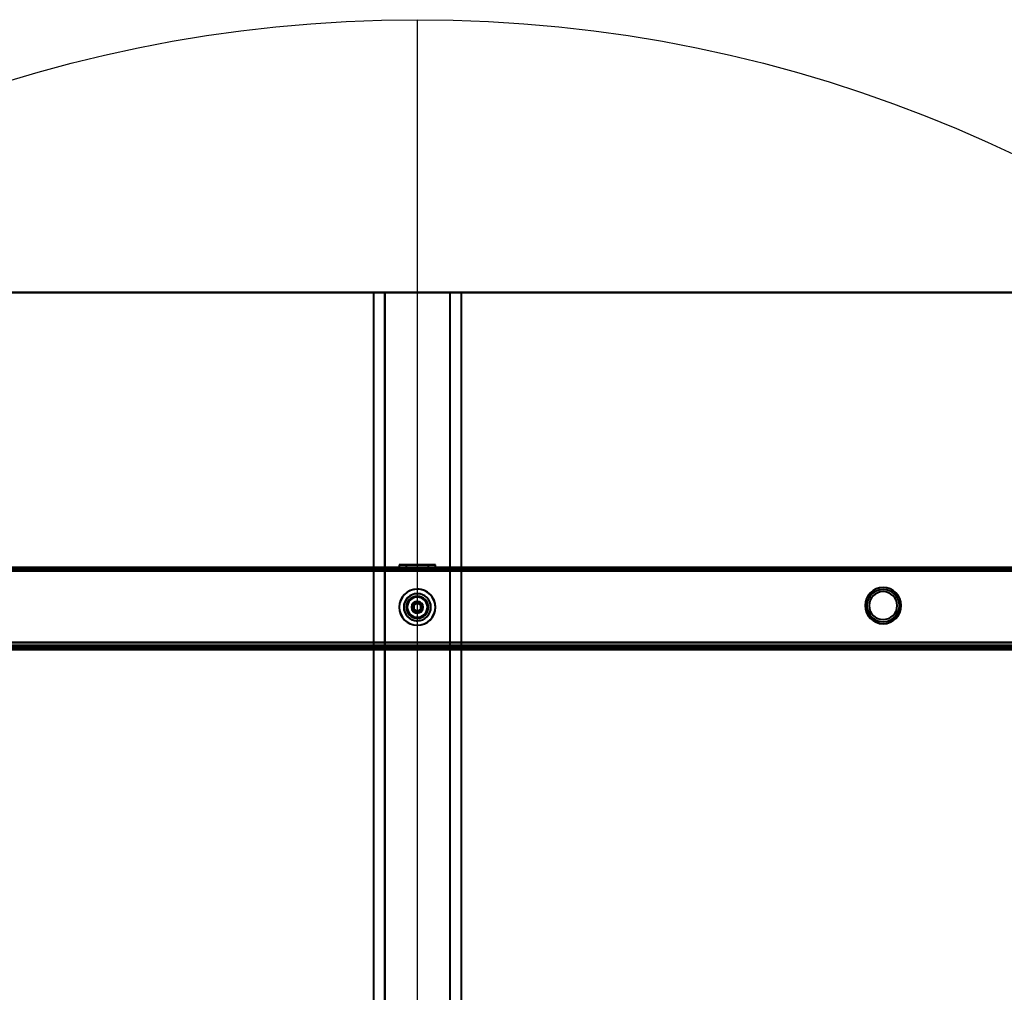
# Model space of a CAD drawing. Header units: millimetres. Extents: x -747 to 747, y -1110 to 610.
# Tile 86 of 93: x -175 to 258, y 182 to 610. Entities that reach past the tile are written whole.
import ezdxf

# ---------------------------------------------------------------- set-up
doc = ezdxf.new("R2010")
doc.units = ezdxf.units.MM
doc.layers.add('A-GENM', color=13, linetype='Continuous', lineweight=40)
doc.layers.add('G-IMPT', color=8, linetype='Continuous', lineweight=40)

# ---------------------------------------------------------------- blocks, each defined once
blk = doc.blocks.new('Nexa Toit - 1000-755047-Niveau de réf_')
at = {"layer": 'A-GENM'}
for p, q in [((705, 490), (-705, 490)), ((-705, 490), (705, 490)), ((-14.25, 490), (-19.25, 490)), ((-19.25, 490), (19.25, 490)), ((-19.25, 490), (-19.25, -490)), ((-19.25, 490), (-19.25, -490)), ((14.25, 490), (-14.25, 490)), ((-14.25, -490), (-14.25, 490)), ((-14.25, 490), (-14.25, -490)), ((19.25, 490), (14.25, 490)), ((14.25, 490), (14.25, -490)), ((14.25, 490), (14.25, -490)), ((19.25, 490), (19.25, -490)), ((19.25, 490), (19.25, -490))]:
    blk.add_line(p, q, dxfattribs=at)
blk = doc.blocks.new('NEXA 1000 CALQUES_dwg-755156-Niveau de réf_')
at = {"layer": 'G-IMPT'}
for p, q in [((584.4, 370), (-584.4, 370)), ((549.4, 370), (-549.4, 370)), ((-7.95, 371.1), (-7.95, 370)), ((-7.95, 371.1), (3.05, 371.1)), ((-7.95, 371.1), (-3.05, 371.1)), ((3.05, 371.1), (-7.95, 371.1)), ((-3.05, 370), (-7.95, 370)), ((3.05, 370), (-7.95, 370)), ((-7.95, 370), (7.95, 370)), ((-7.95, 370), (7.95, 370)), ((-6, 370), (-6, 369.5)), ((0, 370), (-6, 370)), ((0, 370), (-6, 370)), ((-6, 369.5), (0, 369.5)), ((-5.95, 370), (-5.95, 369.5)), ((-5.95, 370), (2.28, 370)), ((2.28, 369.5), (-5.95, 369.5)), ((-4.85, 371.1), (-4.85, 369.5)), ((-4.85, 371.1), (1.86, 371.1)), ((1.86, 371.1), (-4.85, 371.1)), ((4.85, 369.5), (-4.85, 369.5)), ((4.85, 369.5), (-4.85, 369.5)), ((-4.85, 369.5), (1.86, 369.5)), ((-3.05, 371.1), (7.95, 371.1)), ((7.95, 371.1), (-3.05, 371.1)), ((7.95, 370), (-3.05, 370)), ((-2.28, 370), (5.95, 370)), ((5.95, 369.5), (-2.28, 369.5)), ((-1.86, 371.1), (4.85, 371.1)), ((4.85, 371.1), (-1.86, 371.1)), ((-1.86, 369.5), (4.85, 369.5)), ((6, 370), (0, 370)), ((0, 369.5), (6, 369.5)), ((1.86, 369.5), (4.85, 369.5)), ((5.95, 369.5), (2.28, 369.5)), ((3.05, 371.1), (7.95, 371.1)), ((7.95, 370), (3.05, 370)), ((4.85, 369.5), (4.85, 371.1)), ((5.95, 369.5), (5.95, 370)), ((6, 369.5), (6, 370)), ((7.95, 370), (7.95, 371.1)), ((-548.9, 335), (548.9, 335)), ((548.9, 334.5), (-548.9, 334.5)), ((-161.6, 335.5), (-161.6, 335)), ((-160, 335.5), (-161.6, 335.5)), ((-161.6, 335.5), (-158.4, 335.5)), ((-161.6, 335.5), (-158.4, 335.5)), ((-161.6, 335), (-160, 335)), ((-158.4, 335), (-161.6, 335)), ((-158.4, 335), (-161.6, 335)), ((-158.4, 335.5), (-160, 335.5)), ((-158.4, 335.5), (-160, 335.5)), ((-160, 335), (-158.4, 335)), ((-160, 335), (-158.4, 335)), ((-158.4, 335), (-158.4, 335.5)), ((-94.6, 335.5), (-94.6, 335)), ((-93, 335.5), (-94.6, 335.5)), ((-94.6, 335.5), (-91.4, 335.5)), ((-94.6, 335.5), (-91.4, 335.5)), ((-94.6, 335), (-93, 335)), ((-91.4, 335), (-94.6, 335)), ((-91.4, 335), (-94.6, 335)), ((-91.4, 335.5), (-93, 335.5)), ((-91.4, 335.5), (-93, 335.5)), ((-93, 335), (-91.4, 335)), ((-93, 335), (-91.4, 335)), ((-91.4, 335), (-91.4, 335.5)), ((-6, 335.5), (-6, 335)), ((0, 335.5), (-6, 335.5)), ((-6, 335.5), (6, 335.5)), ((-6, 335.5), (6, 335.5)), ((6, 335), (-6, 335)), ((6, 335), (-6, 335)), ((-6, 335), (0, 335)), ((-4.45, 335.5), (-4.45, 335)), ((4.45, 335.5), (-4.45, 335.5)), ((4.45, 335.5), (-4.45, 335.5)), ((-4.45, 335.5), (1.7, 335.5)), ((-4.45, 335), (4.45, 335)), ((-4.45, 335), (4.45, 335)), ((-1.7, 335), (-4.45, 335)), ((1.7, 335), (-4.45, 335)), ((-2.55, 335.5), (-2.55, 335)), ((-2.55, 335.5), (2.55, 335.5)), ((-2.55, 335.5), (2.55, 335.5)), ((0.98, 335.5), (-2.55, 335.5)), ((2.55, 335), (-2.55, 335)), ((2.55, 335), (-2.55, 335)), ((-2.55, 335), (0.98, 335)), ((-2.55, 335), (-0.98, 335)), ((-2.1, 335), (-2.1, 334.5)), ((0, 335), (-2.1, 335)), ((0, 335), (-2.1, 335)), ((-2.1, 335), (2.1, 335)), ((-2.1, 335), (2.1, 335)), ((2.1, 334.5), (-2.1, 334.5)), ((2.1, 334.5), (-2.1, 334.5)), ((-2.1, 334.5), (0, 334.5)), ((-2.1, 334.5), (0, 334.5)), ((-1.7, 335.5), (4.45, 335.5)), ((4.45, 335), (-1.7, 335)), ((-1.6, 334.5), (-1.6, 334)), ((-1.6, 334.5), (1.6, 334.5)), ((-1.6, 334.5), (1.6, 334.5)), ((0, 334.5), (-1.6, 334.5)), ((0, 334.5), (-1.6, 334.5)), ((-1.6, 334), (0, 334)), ((-1.6, 334), (0, 334)), ((1.6, 334), (-1.6, 334)), ((1.6, 334), (-1.6, 334)), ((2.55, 335.5), (-0.98, 335.5)), ((-0.98, 335), (2.55, 335)), ((6, 335.5), (0, 335.5)), ((6, 335.5), (0, 335.5)), ((2.1, 335), (0, 335)), ((0, 335), (6, 335)), ((0, 335), (6, 335)), ((1.6, 334.5), (0, 334.5)), ((0, 334.5), (2.1, 334.5)), ((0, 334), (1.6, 334)), ((2.55, 335.5), (0.98, 335.5)), ((1.6, 334), (1.6, 334.5)), ((1.7, 335.5), (4.45, 335.5)), ((2.1, 334.5), (2.1, 335)), ((2.55, 335), (2.55, 335.5)), ((4.45, 335), (4.45, 335.5)), ((6, 335), (6, 335.5)), ((85.4, 335.5), (85.4, 335)), ((87, 335.5), (85.4, 335.5)), ((85.4, 335.5), (88.6, 335.5)), ((85.4, 335.5), (88.6, 335.5)), ((85.4, 335), (87, 335)), ((88.6, 335), (85.4, 335)), ((88.6, 335), (85.4, 335)), ((88.6, 335.5), (87, 335.5)), ((88.6, 335.5), (87, 335.5)), ((87, 335), (88.6, 335)), ((87, 335), (88.6, 335)), ((88.6, 335), (88.6, 335.5)), ((168.4, 335.5), (168.4, 335)), ((170, 335.5), (168.4, 335.5)), ((168.4, 335.5), (171.6, 335.5)), ((168.4, 335.5), (171.6, 335.5)), ((168.4, 335), (170, 335)), ((171.6, 335), (168.4, 335)), ((171.6, 335), (168.4, 335)), ((171.6, 335.5), (170, 335.5)), ((171.6, 335.5), (170, 335.5)), ((170, 335), (171.6, 335)), ((170, 335), (171.6, 335)), ((171.6, 335), (171.6, 335.5)), ((196.5, 335.5), (196.5, 335)), ((198.1, 335.5), (196.5, 335.5)), ((196.5, 335.5), (199.7, 335.5)), ((196.5, 335.5), (199.7, 335.5)), ((196.5, 335), (198.1, 335)), ((199.7, 335), (196.5, 335)), ((199.7, 335), (196.5, 335)), ((199.7, 335.5), (198.1, 335.5)), ((199.7, 335.5), (198.1, 335.5)), ((198.1, 335), (199.7, 335)), ((198.1, 335), (199.7, 335)), ((199.7, 335), (199.7, 335.5))]:
    blk.add_line(p, q, dxfattribs=at)
at = {"layer": 'G-IMPT', "flags": 128}
for points in [[(-584.4, 370), (-292.2, 370), (0, 370), (292.2, 370), (584.4, 370)], [(-584.4, 370), (-292.2, 370), (0, 370), (292.2, 370), (584.4, 370)], [(584.4, 370), (292.2, 370), (0, 370), (-292.2, 370), (-584.4, 370)], [(584.4, 370), (292.2, 370), (0, 370), (-292.2, 370), (-584.4, 370)], [(584.4, 369.5), (292.2, 369.5), (0, 369.5), (-292.2, 369.5), (-584.4, 369.5)], [(-584.4, 369.4), (-292.2, 369.4), (0, 369.4), (292.2, 369.4), (584.4, 369.4)], [(-584.4, 369.4), (-292.2, 369.4), (0, 369.4), (292.2, 369.4), (584.4, 369.4)], [(584.4, 369.4), (292.2, 369.4), (0, 369.4), (-292.2, 369.4), (-584.4, 369.4)], [(-584, 369), (-292, 369), (0, 369), (292, 369), (584, 369)], [(584, 369), (292, 369), (0, 369), (-292, 369), (-584, 369)], [(-583.9, 369.5), (-291.95, 369.5), (0, 369.5), (291.95, 369.5), (583.9, 369.5)], [(-583.9, 369.5), (-291.95, 369.5), (0, 369.5), (291.95, 369.5), (583.9, 369.5)], [(583.9, 369.5), (291.95, 369.5), (0, 369.5), (-291.95, 369.5), (-583.9, 369.5)], [(583.9, 369.5), (291.95, 369.5), (0, 369.5), (-291.95, 369.5), (-583.9, 369.5)], [(-583.9, 369.5), (-291.95, 369.5), (0, 369.5), (291.95, 369.5), (583.9, 369.5)], [(583.9, 369.5), (291.95, 369.5), (0, 369.5), (-291.95, 369.5), (-583.9, 369.5)], [(583.9, 369), (291.95, 369), (0, 369), (-291.95, 369), (-583.9, 369)], [(-583.9, 369), (-291.95, 369), (0, 369), (291.95, 369), (583.9, 369)], [(549.4, 370), (274.7, 370), (0, 370), (-274.7, 370), (-549.4, 370)], [(-549.4, 370), (-274.7, 370), (0, 370), (274.7, 370), (549.4, 370)], [(549.4, 370), (274.7, 370), (0, 370), (-274.7, 370), (-549.4, 370)], [(-549.4, 370), (-274.7, 370), (0, 370), (274.7, 370), (549.4, 370)], [(-549.4, 369.5), (-274.7, 369.5), (0, 369.5), (274.7, 369.5), (549.4, 369.5)], [(549.4, 369.5), (274.7, 369.5), (0, 369.5), (-274.7, 369.5), (-549.4, 369.5)], [(549.4, 369.4), (274.7, 369.4), (0, 369.4), (-274.7, 369.4), (-549.4, 369.4)], [(549.4, 369.4), (274.7, 369.4), (0, 369.4), (-274.7, 369.4), (-549.4, 369.4)], [(-549.4, 369.4), (-274.7, 369.4), (0, 369.4), (274.7, 369.4), (549.4, 369.4)], [(-549.4, 369.4), (-274.7, 369.4), (0, 369.4), (274.7, 369.4), (549.4, 369.4)], [(549.4, 369.4), (274.7, 369.4), (0, 369.4), (-274.7, 369.4), (-549.4, 369.4)], [(-549.4, 369.4), (-274.7, 369.4), (0, 369.4), (274.7, 369.4), (549.4, 369.4)], [(-549.4, 368.9), (-274.7, 368.9), (0, 368.9), (274.7, 368.9), (549.4, 368.9)], [(549.4, 368.9), (274.7, 368.9), (0, 368.9), (-274.7, 368.9), (-549.4, 368.9)], [(-549, 369.5), (-274.5, 369.5), (0, 369.5), (274.5, 369.5), (549, 369.5)], [(549, 369.5), (274.5, 369.5), (0, 369.5), (-274.5, 369.5), (-549, 369.5)], [(-549, 369.5), (-274.5, 369.5), (0, 369.5), (274.5, 369.5), (549, 369.5)], [(549, 369.5), (274.5, 369.5), (0, 369.5), (-274.5, 369.5), (-549, 369.5)], [(-548.9, 368.5), (-274.45, 368.5), (0, 368.5), (274.45, 368.5), (548.9, 368.5)], [(548.9, 368.5), (274.45, 368.5), (0, 368.5), (-274.45, 368.5), (-548.9, 368.5)], [(548.9, 368.5), (274.45, 368.5), (0, 368.5), (-274.45, 368.5), (-548.9, 368.5)], [(-548.9, 368.5), (-274.45, 368.5), (0, 368.5), (274.45, 368.5), (548.9, 368.5)], [(548.9, 368.5), (274.45, 368.5), (0, 368.5), (-274.45, 368.5), (-548.9, 368.5)], [(-548.9, 368.5), (-274.45, 368.5), (0, 368.5), (274.45, 368.5), (548.9, 368.5)], [(-548.9, 368.5), (-274.45, 368.5), (0, 368.5), (274.45, 368.5), (548.9, 368.5)], [(548.9, 368.5), (274.45, 368.5), (0, 368.5), (-274.45, 368.5), (-548.9, 368.5)], [(-549.4, 337), (-274.7, 337), (0, 337), (274.7, 337), (549.4, 337)], [(549.4, 337), (274.7, 337), (0, 337), (-274.7, 337), (-549.4, 337)], [(549.4, 335), (274.7, 335), (0, 335), (-274.7, 335), (-549.4, 335)], [(-549.4, 335), (-274.7, 335), (0, 335), (274.7, 335), (549.4, 335)], [(-549.4, 334.5), (-274.7, 334.5), (0, 334.5), (274.7, 334.5), (549.4, 334.5)], [(549.4, 334.4), (274.7, 334.4), (0, 334.4), (-274.7, 334.4), (-549.4, 334.4)], [(549, 334), (274.5, 334), (0, 334), (-274.5, 334), (-549, 334)], [(-549, 334), (-274.5, 334), (0, 334), (274.5, 334), (549, 334)], [(-548.9, 337), (-274.45, 337), (0, 337), (274.45, 337), (548.9, 337)], [(548.9, 337), (274.45, 337), (0, 337), (-274.45, 337), (-548.9, 337)], [(-548.9, 337), (-274.45, 337), (0, 337), (274.45, 337), (548.9, 337)], [(548.9, 337), (274.45, 337), (0, 337), (-274.45, 337), (-548.9, 337)], [(548.9, 335.6), (274.45, 335.6), (0, 335.6), (-274.45, 335.6), (-548.9, 335.6)], [(-548.9, 335.6), (-274.45, 335.6), (0, 335.6), (274.45, 335.6), (548.9, 335.6)], [(548.9, 335.6), (274.45, 335.6), (0, 335.6), (-274.45, 335.6), (-548.9, 335.6)], [(-548.9, 335.6), (-274.45, 335.6), (0, 335.6), (274.45, 335.6), (548.9, 335.6)], [(-548.9, 335), (-274.45, 335), (0, 335), (274.45, 335), (548.9, 335)], [(548.9, 335), (274.45, 335), (0, 335), (-274.45, 335), (-548.9, 335)], [(-548.9, 335), (-274.45, 335), (0, 335), (274.45, 335), (548.9, 335)], [(548.9, 335), (274.45, 335), (0, 335), (-274.45, 335), (-548.9, 335)], [(-548.9, 335), (-274.45, 335), (0, 335), (274.45, 335), (548.9, 335)], [(548.9, 335), (274.45, 335), (0, 335), (-274.45, 335), (-548.9, 335)], [(-548.9, 334.5), (-274.45, 334.5), (0, 334.5), (274.45, 334.5), (548.9, 334.5)], [(548.9, 334.5), (274.45, 334.5), (0, 334.5), (-274.45, 334.5), (-548.9, 334.5)], [(-548.9, 334.5), (-274.45, 334.5), (0, 334.5), (274.45, 334.5), (548.9, 334.5)], [(548.9, 334.5), (274.45, 334.5), (0, 334.5), (-274.45, 334.5), (-548.9, 334.5)], [(548.9, 334.5), (274.45, 334.5), (0, 334.5), (-274.45, 334.5), (-548.9, 334.5)], [(-548.9, 334.5), (-274.45, 334.5), (0, 334.5), (274.45, 334.5), (548.9, 334.5)], [(548.9, 334), (274.45, 334), (0, 334), (-274.45, 334), (-548.9, 334)], [(-548.9, 334), (-274.45, 334), (0, 334), (274.45, 334), (548.9, 334)], [(-548.9, 333.9), (-274.45, 333.9), (0, 333.9), (274.45, 333.9), (548.9, 333.9)], [(548.9, 333.9), (274.45, 333.9), (0, 333.9), (-274.45, 333.9), (-548.9, 333.9)], [(-405.2, 337), (-202.6, 337), (0, 337), (202.6, 337), (405.2, 337)], [(405.2, 337), (202.6, 337), (0, 337), (-202.6, 337), (-405.2, 337)], [(405.2, 334.4), (202.6, 334.4), (0, 334.4), (-202.6, 334.4), (-405.2, 334.4)], [(-405.2, 334.4), (-202.6, 334.4), (0, 334.4), (202.6, 334.4), (405.2, 334.4)]]:
    blk.add_lwpolyline(points, dxfattribs=at)
at = {"layer": 'G-IMPT'}
for centre, radius, start, end in [((0, 352.5), 7.95, 360, 180), ((0, 352.5), 7.95, 112.5227, 292.5227), ((0, 352.5), 7.95, 112.5227, 292.5227), ((0, 352.5), 7.95, 112.5227, 292.5227), ((0, 352.5), 7.95, 360, 112.5227), ((0, 352.5), 7.95, 292.5227, 112.5227), ((0, 352.5), 7.95, 292.5227, 112.5227), ((205, 353.2), 7.95, 360, 180), ((205, 353.2), 7.95, 0, 180), ((205, 353.2), 7.95, 360, 180), ((205, 353.2), 7.95, 360, 180), ((205, 353.2), 7.15, 360, 180), ((205, 353.2), 7.15, 90, 270), ((205, 353.2), 7.15, 360, 90), ((0, 352.5), 6, 90, 270), ((0, 352.5), 6, 90, 180), ((0, 352.5), 6, 360, 180), ((0, 352.5), 6, 360, 180), ((0, 352.5), 6, 90, 180), ((0, 352.5), 6, 90, 270), ((0, 352.5), 5.95, 112.5227, 292.5227), ((0, 352.5), 5.95, 112.5227, 180), ((0, 352.5), 4.85, 360, 180), ((0, 352.5), 4.85, 112.5227, 292.5227), ((0, 352.5), 4.85, 112.5227, 292.5227), ((0, 352.5), 4.85, 112.5227, 180), ((0, 352.5), 4.45, 360, 180), ((0, 352.5), 4.45, 360, 180), ((0, 352.5), 4.45, 112.5227, 180), ((0, 352.5), 4.45, 112.5227, 292.5227), ((0, 352.5), 5.95, 292.5227, 112.5227), ((0, 352.5), 5.95, 292.5227, 112.5227), ((0, 352.5), 4.85, 292.5227, 112.5227), ((0, 352.5), 4.85, 292.5227, 112.5227), ((0, 352.5), 4.85, 292.5227, 112.5227), ((0, 352.5), 4.45, 360, 112.5227), ((0, 352.5), 4.45, 292.5227, 112.5227), ((0, 352.5), 6, 270, 90), ((0, 352.5), 6, 270, 90), ((0, 352.5), 6, 0, 90), ((0, 352.5), 6, 270, 90), ((205, 353.2), 6.15, 360, 180), ((205, 353.2), 6.15, 90, 270), ((205, 353.2), 6.15, 0, 90), ((0, 352.5), 7.95, 180, 360), ((0, 352.5), 6, 180, 270), ((0, 352.5), 6, 180, 360), ((0, 352.5), 6, 180, 360), ((0, 352.5), 6, 180, 270), ((0, 352.5), 5.95, 180, 292.5227), ((0, 352.5), 4.85, 180, 292.5227), ((0, 352.5), 4.85, 180, 360), ((0, 352.5), 4.45, 180, 360), ((0, 352.5), 4.45, 180, 292.5227), ((0, 352.5), 4.45, 180, 360), ((0, 352.5), 2.55, 360, 180), ((0, 352.5), 2.55, 360, 180), ((0, 352.5), 2.55, 112.5227, 292.5227), ((0, 352.5), 2.55, 112.5227, 180), ((0, 352.5), 2.55, 180, 360), ((0, 352.5), 2.55, 180, 360), ((0, 352.5), 2.55, 180, 292.5227), ((0, 352.5), 2.1, 360, 180), ((0, 352.5), 2.1, 90, 180), ((0, 352.5), 2.1, 90, 270), ((0, 352.5), 2.1, 360, 180), ((0, 352.5), 2.1, 180, 360), ((0, 352.5), 2.1, 180, 270), ((0, 352.5), 2.1, 180, 360), ((0, 352.5), 1.6, 0, 180), ((0, 352.5), 1.6, 90, 270), ((0, 352.5), 1.6, 90, 270), ((0, 352.5), 1.6, 0, 180), ((0, 352.5), 1.6, 180, 0), ((0, 352.5), 1.6, 180, 360), ((0, 352.5), 2.55, 292.5227, 112.5227), ((0, 352.5), 2.55, 0, 112.5227), ((0, 352.5), 2.1, 360, 90), ((0, 352.5), 2.1, 270, 90), ((0, 352.5), 1.6, 360, 90), ((0, 352.5), 1.6, 360, 90), ((0, 352.5), 1.6, 270, 360), ((0, 352.5), 1.6, 270, 360), ((0, 352.5), 2.1, 270, 360), ((0, 352.5), 6, 270, 0), ((0, 352.5), 2.55, 292.5227, 0), ((0, 352.5), 4.45, 292.5227, 0), ((0, 352.5), 7.95, 292.5227, 0), ((205, 353.2), 7.95, 180, 0), ((205, 353.2), 7.95, 180, 360), ((205, 353.2), 7.95, 180, 360), ((205, 353.2), 7.95, 180, 360), ((205, 353.2), 7.15, 180, 360), ((205, 353.2), 6.15, 180, 360), ((205, 353.2), 6.15, 270, 0), ((205, 353.2), 7.15, 270, 0)]:
    blk.add_arc(centre, radius, start, end, dxfattribs=at)

msp = doc.modelspace()

# ---------------------------------------------------------------- linework, layer by layer
at = {"color": 94, "lineweight": 30}
msp.add_line((0, 610.1), (0, -609.1), dxfattribs=at)
msp.add_circle((0, 0.5), 609.6, dxfattribs=at)

# ---------------------------------------------------------------- block references
at = {"layer": 'A-GENM'}
msp.add_blockref('Nexa Toit - 1000-755047-Niveau de réf_', (0, 0), dxfattribs=at)
at = {"layer": 'G-IMPT'}
msp.add_blockref('NEXA 1000 CALQUES_dwg-755156-Niveau de réf_', (0, -1), dxfattribs=at)

doc.saveas('drawing.dxf')
